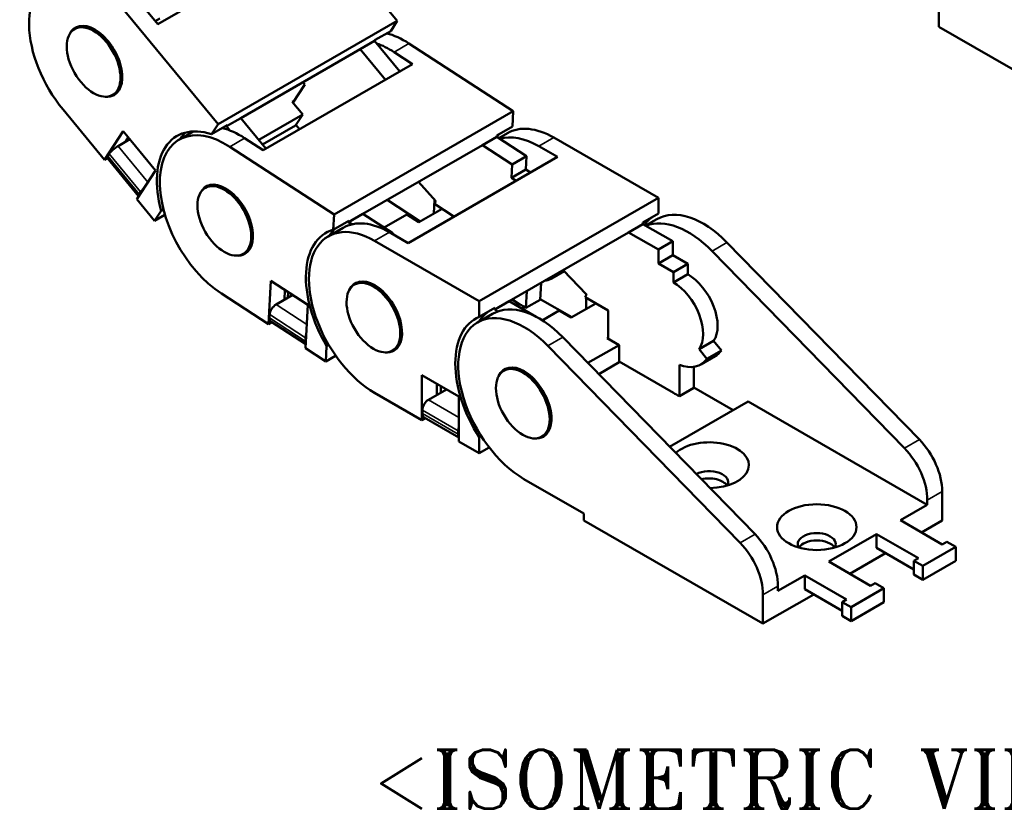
# Model space of a CAD drawing. Header units: millimetres. Extents: x 10 to 410, y -332 to 439.
# Tile 8 of 11: x 305 to 363, y 194 to 241. Entities that reach past the tile are written whole.
import ezdxf

# ---------------------------------------------------------------- set-up
doc = ezdxf.new("R2010")
doc.units = ezdxf.units.MM
for name, color, linetype, lineweight in [('기호(ISO)', 7, 'Continuous', 25), ('외형선(ISO)', 7, 'Continuous', 50), ('좁은 외형선(ISO)', 4, 'Continuous', 35)]:
    doc.layers.add(name, color=color, linetype=linetype, lineweight=lineweight)
doc.styles.add('한신 주석 텍스트', font='RomanT.shx')

msp = doc.modelspace()

# ---------------------------------------------------------------- linework, layer by layer
at = {"layer": '외형선(ISO)'}
for p, q in [((321.913, 247.147), (327.33, 240.57)), ((313.152, 240.38), (321.991, 245.47)), ((313.152, 240.38), (312.19, 241.548)), ((311.306, 241.039), (316.723, 234.462)), ((313.269, 240.722), (312.998, 240.567)), ((359.363, 241.16), (359.363, 240.227)), ((308.543, 240.272), (308.233, 240.094)), ((327.33, 240.57), (316.723, 234.462)), ((326.94, 239.978), (327.33, 240.57)), ((365.55, 236.664), (359.363, 240.227)), ((326.02, 239.449), (326.94, 239.978)), ((325.135, 238.904), (318.064, 234.832)), ((325.983, 239.392), (325.135, 238.904)), ((325.135, 238.904), (326.622, 237.098)), ((325.983, 239.392), (326.02, 239.449)), ((327.47, 237.587), (325.983, 239.392)), ((328.017, 239.244), (334.191, 235.238)), ((328.229, 238.024), (327.133, 238.735)), ((319.39, 232.934), (328.229, 238.024)), ((321.155, 235.735), (321.861, 236.808)), ((321.861, 236.808), (321.744, 236.951)), ((310.789, 236.372), (310.479, 236.194)), ((321.111, 235.787), (321.237, 235.859)), ((321.731, 235.036), (321.111, 235.787)), ((309.993, 232.361), (307.547, 235.33)), ((317.215, 234.343), (318.064, 234.832)), ((318.064, 234.832), (319.551, 233.026)), ((321.731, 235.036), (319.129, 233.538)), ((321.303, 234.387), (321.731, 235.036)), ((334.191, 235.238), (323.585, 229.13)), ((334.141, 234.336), (334.191, 235.238)), ((316.333, 233.87), (316.723, 234.462)), ((317.252, 234.4), (316.333, 233.87)), ((317.215, 234.343), (317.252, 234.4)), ((317.415, 234.1), (317.215, 234.343)), ((321.303, 234.387), (319.354, 233.265)), ((321.327, 234.422), (321.535, 234.169)), ((333.221, 233.807), (334.141, 234.336)), ((309.993, 232.361), (311.103, 234.048)), ((311.103, 234.048), (313.022, 231.718)), ((311.408, 233.678), (311.245, 233.43)), ((315.261, 234.04), (314.42, 233.556)), ((319.39, 232.934), (318.294, 233.645)), ((333.217, 233.721), (332.368, 233.232)), ((333.217, 233.721), (333.221, 233.807)), ((334.981, 232.576), (333.217, 233.721)), ((333.848, 233.941), (333.334, 233.645)), ((336.593, 233.671), (342.78, 230.108)), ((310.804, 233.176), (311.494, 233.573)), ((317.41, 233.136), (323.585, 229.13)), ((332.368, 233.232), (325.297, 229.16)), ((332.368, 233.232), (334.132, 232.088)), ((336.808, 232.529), (335.709, 233.162)), ((312.019, 230.214), (310.162, 232.469)), ((310.195, 232.583), (310.28, 232.713)), ((327.969, 227.439), (336.808, 232.529)), ((334.132, 232.088), (334.981, 232.576)), ((334.936, 231.786), (334.981, 232.576)), ((310.168, 232.462), (309.993, 232.361)), ((334.132, 232.088), (334.088, 231.297)), ((313.022, 231.718), (311.912, 230.032)), ((334.936, 231.786), (334.088, 231.297)), ((335.209, 231.609), (334.936, 231.786)), ((316.281, 230.877), (315.972, 230.699)), ((329.606, 229.904), (328.587, 231.055)), ((334.088, 231.297), (334.361, 231.12)), ((312.052, 230.329), (312.137, 230.458)), ((312.964, 228.754), (311.912, 230.032)), ((326.73, 229.986), (328.685, 228.717)), ((329.529, 229.991), (329.484, 229.177)), ((330.682, 229.002), (329.523, 229.754)), ((342.78, 230.108), (332.174, 224)), ((342.78, 229.175), (342.78, 230.108)), ((312.964, 228.754), (313.354, 229.346)), ((313.581, 229.109), (312.964, 228.754)), ((313.354, 229.346), (313.492, 229.426)), ((323.534, 228.228), (323.585, 229.13)), ((324.448, 228.672), (325.297, 229.16)), ((325.297, 229.16), (327.061, 228.016)), ((327.896, 229.127), (326.546, 228.35)), ((328.602, 228.669), (327.896, 229.127)), ((329.975, 229.46), (328.602, 228.669)), ((341.861, 228.646), (342.78, 229.175)), ((324.453, 228.758), (323.534, 228.228)), ((324.448, 228.672), (324.453, 228.758)), ((324.644, 228.545), (324.448, 228.672)), ((341.861, 228.557), (341.012, 228.068)), ((341.861, 228.557), (341.861, 228.646)), ((343.629, 227.539), (341.861, 228.557)), ((342.687, 228.851), (342.019, 228.466)), ((324.126, 228.342), (323.242, 227.833)), ((327.969, 227.439), (326.87, 228.072)), ((327.061, 228.016), (327.015, 227.989)), ((327.061, 228.016), (327.058, 227.964)), ((341.012, 228.068), (333.941, 223.996)), ((341.012, 228.068), (342.78, 227.05)), ((325.986, 227.563), (332.174, 224)), ((342.78, 227.05), (343.629, 227.539)), ((343.629, 226.721), (343.629, 227.539)), ((346.837, 227.468), (358.219, 215.815)), ((318.527, 226.978), (318.217, 226.799)), ((342.78, 227.05), (342.78, 226.233)), ((343.629, 226.721), (342.78, 226.233)), ((344.513, 226.212), (343.629, 226.721)), ((357.335, 215.306), (345.953, 226.959)), ((342.78, 226.233), (343.664, 225.724)), ((344.513, 226.212), (343.664, 225.724)), ((344.513, 225.599), (344.513, 226.212)), ((336.447, 225.34), (337.198, 225.773)), ((336.727, 225.6), (336.739, 225.584)), ((337.152, 225.821), (336.739, 225.584)), ((338.524, 224.391), (337.137, 225.836)), ((343.664, 225.724), (343.664, 225.11)), ((344.513, 225.599), (343.664, 225.11)), ((319.708, 222.635), (319.852, 225.203)), ((319.852, 225.203), (322.04, 223.784)), ((325.103, 225.154), (324.793, 224.976)), ((335.783, 224.088), (335.839, 225.089)), ((319.708, 222.635), (316.92, 224.443)), ((320.152, 223.803), (321.137, 224.37)), ((320.678, 224.668), (320.645, 224.087)), ((320.846, 224.203), (320.865, 224.546)), ((334.934, 223.599), (334.991, 224.6)), ((338.502, 224.414), (338.502, 224.34)), ((322.04, 223.784), (321.895, 221.215)), ((332.174, 223.067), (332.174, 224)), ((333.093, 223.508), (333.941, 223.996)), ((333.941, 223.996), (335.546, 223.072)), ((334.128, 224.104), (334.58, 223.81)), ((334.934, 223.599), (335.783, 224.088)), ((335.785, 224.125), (337.65, 223.051)), ((339.068, 223.868), (337.618, 223.033)), ((339.81, 223.446), (338.451, 224.229)), ((338.502, 224.2), (338.502, 223.542)), ((319.765, 223.007), (319.776, 223.204)), ((332.964, 223.252), (332.081, 222.743)), ((333.093, 223.597), (332.174, 223.067)), ((333.093, 223.508), (333.093, 223.597)), ((333.284, 223.397), (333.093, 223.508)), ((336.911, 223.44), (335.908, 222.862)), ((337.618, 223.033), (336.911, 223.44)), ((339.81, 221.77), (339.81, 223.446)), ((319.909, 222.751), (319.708, 222.635)), ((321.909, 221.453), (319.847, 222.791)), ((321.882, 221.633), (321.894, 221.831)), ((323.146, 221.339), (323.271, 221.411)), ((348.496, 210.216), (337.114, 221.869)), ((340.447, 221.404), (338.605, 220.343)), ((339.74, 221.811), (339.81, 221.852)), ((340.447, 221.404), (339.74, 221.811)), ((340.447, 220.382), (340.447, 221.404)), ((346.044, 221.652), (345.195, 221.163)), ((346.503, 221.081), (346.044, 221.652)), ((323.095, 220.437), (321.895, 221.215)), ((323.095, 220.437), (323.146, 221.339)), ((327.348, 221.254), (327.039, 221.076)), ((336.23, 221.36), (347.612, 209.707)), ((345.195, 221.163), (345.654, 220.592)), ((346.503, 221.081), (345.654, 220.592)), ((323.68, 220.774), (323.095, 220.437)), ((340.447, 220.382), (339.244, 219.689)), ((340.447, 220.423), (343.664, 218.57)), ((344.018, 218.385), (344.018, 220.238)), ((345.286, 220.25), (346.134, 220.739)), ((333.941, 220.064), (333.632, 219.886)), ((344.866, 218.874), (344.866, 220.11)), ((328.779, 216.962), (328.779, 219.619)), ((328.779, 219.619), (330.971, 218.356)), ((329.663, 219.11), (329.663, 218.452)), ((328.779, 216.962), (325.986, 218.57)), ((329.168, 218.167), (330.235, 218.781)), ((329.911, 218.594), (329.911, 218.967)), ((344.018, 218.385), (344.866, 218.874)), ((344.866, 218.896), (347.196, 217.554)), ((330.971, 218.356), (330.971, 215.699)), ((348.083, 218.065), (343.441, 215.392)), ((358.69, 211.957), (348.083, 218.065)), ((328.815, 217.35), (328.815, 217.554)), ((328.987, 217.081), (328.779, 216.962)), ((330.971, 215.938), (328.919, 217.12)), ((330.936, 216.128), (330.936, 216.333)), ((336.187, 216.164), (335.877, 215.986)), ((332.174, 215.007), (330.971, 215.699)), ((332.174, 215.94), (332.299, 216.012)), ((332.174, 215.007), (332.174, 215.94)), ((332.766, 215.348), (332.174, 215.007)), ((338.361, 211.444), (334.825, 213.48)), ((359.574, 212.748), (359.574, 211.035)), ((358.69, 211.957), (358.69, 212.239)), ((358.69, 211.957), (357.099, 211.041)), ((338.361, 211.035), (338.361, 211.444)), ((348.967, 204.927), (338.361, 211.035)), ((359.574, 209.616), (357.099, 211.041)), ((358.341, 210.325), (359.574, 211.035)), ((355.685, 210.226), (352.856, 208.598)), ((355.685, 209.409), (355.685, 210.226)), ((355.685, 210.226), (358.16, 208.801)), ((359.839, 209.768), (359.574, 209.616)), ((360.369, 209.463), (359.839, 209.768)), ((355.685, 209.409), (357.895, 208.136)), ((358.425, 208.343), (360.369, 209.463)), ((360.369, 209.463), (360.369, 208.645)), ((352.856, 208.598), (355.331, 207.172)), ((354.099, 207.882), (356.217, 209.102)), ((358.16, 208.801), (357.895, 208.649)), ((357.895, 208.649), (357.895, 207.831)), ((357.895, 208.649), (358.425, 208.343)), ((358.425, 207.526), (360.369, 208.645)), ((358.425, 208.343), (358.425, 207.526)), ((351.442, 207.783), (349.851, 206.867)), ((353.917, 206.358), (351.442, 207.783)), ((351.442, 206.966), (351.442, 207.783)), ((357.895, 207.831), (358.425, 207.526)), ((349.851, 206.867), (349.851, 207.149)), ((353.652, 205.693), (351.442, 206.966)), ((356.127, 207.02), (354.182, 205.9)), ((355.331, 207.172), (355.596, 207.325)), ((355.596, 207.325), (356.127, 207.02)), ((356.127, 207.02), (356.127, 206.202)), ((348.967, 204.927), (351.975, 206.659)), ((348.967, 206.64), (348.967, 204.927)), ((353.652, 206.205), (353.917, 206.358)), ((353.652, 206.205), (353.652, 205.388)), ((354.182, 205.9), (353.652, 206.205)), ((356.127, 206.202), (354.182, 205.082)), ((354.182, 205.9), (354.182, 205.082)), ((354.182, 205.082), (353.652, 205.388))]:
    msp.add_line(p, q, dxfattribs=at)
for centre, major_axis, ratio, start_param, end_param in [((309.427, 238.184), (-2.745, 4.766), 0.578093, 4.995346, 8.136939), ((309.427, 238.184), (-1.148, 1.993), 0.578093, 3.141593, 6.673893), ((327.772, 234.898), (2.745, -4.766), 0.578093, 2.29513, 2.638243), ((326.888, 234.389), (-2.745, 4.766), 0.578093, 5.436723, 5.702218), ((309.427, 238.184), (1.148, -1.993), 0.578093, 5.892525, 6.283185), ((317.165, 228.79), (-2.869, 4.983), 0.578093, 5.705795, 7.42649), ((318.049, 229.299), (-2.745, 4.766), 0.578093, 5.436723, 5.779836), ((336.593, 229.174), (-2.745, 4.766), 0.578093, 5.499721, 6.283185), ((317.165, 228.79), (-2.745, 4.766), 0.578093, 5.436723, 8.578315), ((318.084, 229.319), (-2.869, 4.983), 0.578093, 0.160244, 0.295951), ((336.593, 229.174), (-2.869, 4.983), 0.578093, 0.136014, 0.195971), ((335.709, 228.665), (-2.745, 4.766), 0.578093, 5.499721, 6.139396), ((310.634, 232.917), (-0.386, -0.318), 0.227816, 4.076734, 5.64753), ((310.548, 232.787), (-0.386, -0.318), 0.227816, 5.64753, 6.283185), ((317.165, 228.79), (-1.148, 1.993), 0.578093, 3.141593, 6.674174), ((312.405, 230.532), (-0.386, -0.318), 0.227816, 5.64753, 6.375922), ((312.491, 230.662), (0.386, 0.318), 0.227816, 1.777545, 2.505937), ((326.004, 233.88), (2.795, -4.853), 0.578093, 0.310868, 0.359126), ((345.432, 224.085), (-2.745, 4.766), 0.578093, 5.130109, 6.283185), ((325.986, 223.067), (-2.745, 4.766), 0.578093, 5.499721, 8.641314), ((326.87, 223.576), (-2.745, 4.766), 0.578093, 5.499721, 6.283185), ((345.432, 224.085), (-2.869, 4.983), 0.578093, 0.073016, 0.247588), ((344.548, 223.576), (-2.745, 4.766), 0.578093, 5.130109, 6.201536), ((325.986, 223.067), (-2.869, 4.983), 0.578093, 6.147171, 7.867867), ((326.906, 223.596), (-2.869, 4.983), 0.578093, 0.136014, 0.295963), ((317.165, 228.79), (1.148, -1.993), 0.578093, 5.892482, 6.283185), ((334.825, 228.156), (1.622, -2.816), 0.578093, 6.052893, 6.48392), ((344.513, 223.555), (1.248, -2.166), 0.578093, 0.263733, 2.358128), ((325.986, 223.067), (-1.148, 1.993), 0.578093, 3.141593, 6.674139), ((343.664, 223.067), (1.248, -2.166), 0.578093, 0.263733, 2.358128), ((334.825, 228.156), (2.795, -4.853), 0.578093, 0.373866, 0.422125), ((320.13, 223.408), (-0.272, -0.419), 0.540692, 3.954751, 5.525547), ((335.709, 218.486), (-2.745, 4.766), 0.578093, 5.130109, 6.283185), ((334.825, 228.156), (2.745, -4.766), 0.578093, 5.436723, 5.527757), ((339.068, 223.459), (0.25, 0.433), 0.578093, 0.767842, 0.783464), ((334.825, 217.977), (-2.745, 4.766), 0.578093, 5.130109, 8.641314), ((335.744, 218.506), (-2.869, 4.983), 0.578093, 0.073016, 0.295963), ((320.119, 223.21), (-0.272, -0.419), 0.540692, 5.525547, 6.283185), ((334.825, 217.977), (-2.869, 4.983), 0.578093, 6.210169, 7.930865), ((322.247, 222.034), (0.272, 0.419), 0.540692, 1.91731, 2.383955), ((322.236, 221.837), (-0.272, -0.419), 0.540692, 5.525547, 5.992192), ((325.986, 223.067), (1.148, -1.993), 0.578093, 5.892231, 6.283185), ((344.513, 223.555), (1.622, -2.816), 0.578093, 0, 0.263733), ((334.825, 217.977), (-1.148, 1.993), 0.578093, 3.141593, 6.674139), ((343.664, 223.067), (1.622, -2.816), 0.578093, 5.65418, 6.546918), ((343.664, 223.067), (2.745, -4.766), 0.578093, 5.499721, 5.590756), ((329.168, 217.758), (-0.25, -0.433), 0.578093, 3.925057, 5.495853), ((329.168, 217.554), (-0.25, -0.433), 0.578093, 5.495853, 6.283185), ((331.29, 216.536), (0.25, 0.433), 0.578093, 1.903234, 2.354261), ((331.29, 216.332), (-0.25, -0.433), 0.578093, 5.495853, 5.94688), ((334.825, 217.977), (1.148, -1.993), 0.578093, 5.892231, 6.283185), ((345.785, 214.298), (2.35, 0), 0.575862, 4.731674, 8.859448), ((357.453, 213.97), (-1.497, 2.6), 0.578093, 3.928925, 5.130109), ((356.569, 213.461), (1.497, -2.6), 0.578093, 0.787332, 1.988517), ((345.785, 213.297), (1.125, 0), 0.575862, 5.962805, 8.599367), ((345.785, 212.868), (1.125, 0), 0.575862, 0.349785, 1.989139), ((347.73, 208.371), (-1.497, 2.6), 0.578093, 3.928925, 5.130109), ((352.149, 209.632), (1.125, 0), 0.575862, 5.962805, 9.745158), ((352.149, 209.203), (1.125, 0), 0.575862, 0.349785, 2.791808), ((346.846, 207.862), (1.497, -2.6), 0.578093, 0.787332, 1.988517)]:
    msp.add_ellipse(centre, major_axis=major_axis, ratio=ratio, start_param=start_param, end_param=end_param, dxfattribs=at)
for centre, major_axis, ratio in [((309.356, 238.144), (-1.123, 1.95), 0.578093), ((317.094, 228.749), (-1.123, 1.95), 0.578093), ((325.916, 223.026), (-1.123, 1.95), 0.578093), ((334.755, 217.936), (-1.123, 1.95), 0.578093), ((352.149, 210.634), (-2.35, 0), 0.575862)]:
    msp.add_ellipse(centre, major_axis=major_axis, ratio=ratio, dxfattribs=at)
at = {"layer": '좁은 외형선(ISO)'}
for p, q in [((327.133, 238.735), (328.017, 239.244)), ((318.294, 233.645), (317.41, 233.136)), ((335.709, 233.162), (336.593, 233.671)), ((312.571, 231.032), (310.804, 233.176)), ((312.052, 230.329), (310.195, 232.583)), ((310.28, 232.713), (312.137, 230.458)), ((326.87, 228.072), (325.986, 227.563)), ((345.953, 226.959), (346.837, 227.468)), ((321.975, 222.621), (320.152, 223.803)), ((339.81, 223.44), (339.068, 223.868)), ((319.776, 223.204), (321.894, 221.831)), ((321.882, 221.633), (319.765, 223.007)), ((337.114, 221.869), (336.23, 221.36)), ((330.971, 217.128), (329.168, 218.167)), ((328.815, 217.554), (330.936, 216.333)), ((330.936, 216.128), (328.815, 217.35)), ((358.219, 215.815), (357.335, 215.306)), ((358.69, 212.239), (359.574, 212.748)), ((348.496, 210.216), (347.612, 209.707)), ((348.967, 206.64), (349.851, 207.149))]:
    msp.add_line(p, q, dxfattribs=at)

# ---------------------------------------------------------------- texts
at = {"layer": '기호(ISO)', "color": 2, "insert": (349.555, 195.719), "char_height": 3.5, "width": 63.65749, "attachment_point": 5, "style": '한신 주석 텍스트'}
msp.add_mtext('{<ISOMETRIC VIEW>}', dxfattribs=at)

doc.saveas('drawing.dxf')
